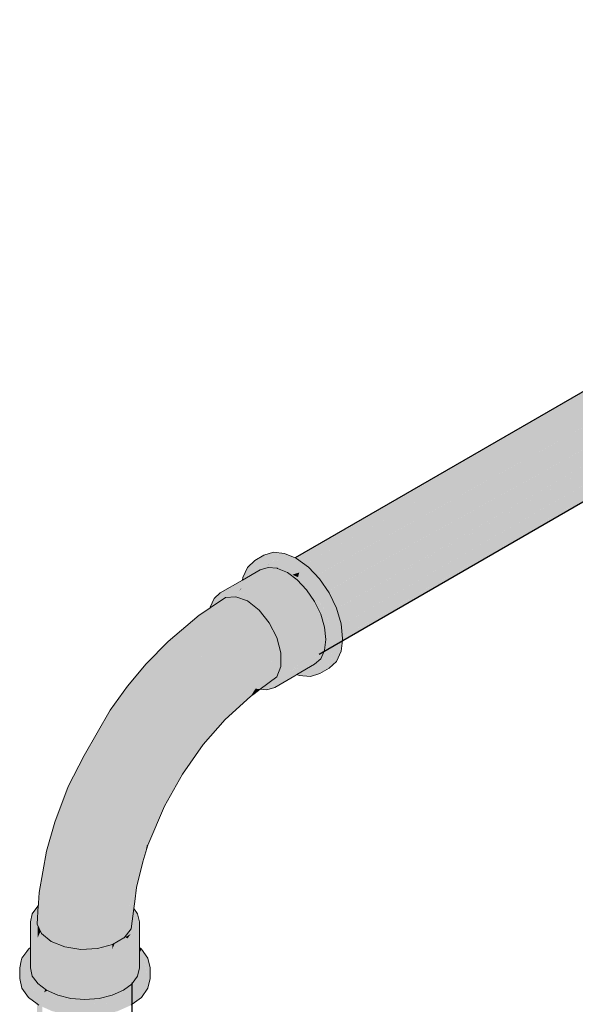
# Model space of a CAD drawing. Header units: millimetres. Extents: x 2 to 902, y -447 to 199.
# Tile 243 of 256: x 82.468 to 83.178, y 37.054 to 38.311. Entities that reach past the tile are written whole.
import ezdxf

# ---------------------------------------------------------------- set-up
doc = ezdxf.new("R2010")
doc.units = ezdxf.units.MM
doc.header["$MEASUREMENT"] = 0
doc.layers.add('AF-Condutos', color=4, linetype='Continuous', lineweight=25)
doc.layers.add('AF-Conexões', color=9, linetype='Continuous', lineweight=18)

msp = doc.modelspace()

# ---------------------------------------------------------------- hatches: boundary and pattern name
at = {"layer": 'AF-Condutos', "linetype": 'Continuous'}
for points in [[(84.0121, 38.3105), (83.9996, 38.3033), (83.9942, 38.3002), (83.9903, 38.2916), (83.9942, 38.3002), (83.9824, 38.2934), (83.9795, 38.2917), (83.9793, 38.2916), (82.8002, 37.6108), (83.9438, 38.2587), (83.9717, 38.2745), (83.9807, 38.2796), (83.9882, 38.287), (83.9807, 38.2796), (83.9863, 38.2828), (83.9955, 38.2941), (83.9863, 38.2828), (83.9917, 38.2858), (84.0292, 38.3071)], [(84.0292, 38.3071), (83.9807, 38.2796), (82.8348, 37.6175), (83.9807, 38.279), (82.8318, 37.6158), (82.832, 37.6156), (83.9778, 38.2558), (84.0471, 38.2946)], [(83.9942, 38.3002), (83.9794, 38.2917), (82.8002, 37.6108), (83.9793, 38.2916)], [(83.9987, 38.3043), (83.9951, 38.3023), (83.9837, 38.2956), (83.9826, 38.295), (83.9804, 38.2938), (82.82, 37.6238), (82.82, 37.6238), (83.9795, 38.2918), (83.9798, 38.292), (83.9826, 38.2946), (83.9798, 38.292), (83.9795, 38.2918), (83.9795, 38.2917), (83.9824, 38.2934), (83.9949, 38.3018), (83.9987, 38.3043), (83.9951, 38.3022)], [(82.8331, 37.6162), (82.832, 37.6156), (82.8371, 37.6119), (82.8469, 37.6016), (82.8493, 37.603), (84.0471, 38.2946)], [(84.0471, 38.2946), (82.8352, 37.5949), (84.0627, 38.2752)], [(83.9794, 38.2917), (83.9795, 38.2918), (82.7868, 37.6046)], [(83.9794, 38.2917), (82.82, 37.6238), (82.8215, 37.6232)], [(83.9807, 38.2796), (82.8218, 37.6231), (82.8173, 37.6074), (82.8348, 37.6175)], [(82.8479, 37.6019), (82.847, 37.6014), (82.8513, 37.5969), (82.8617, 37.5817), (82.8643, 37.5832), (84.0627, 38.2752)], [(84.0627, 38.2752), (82.8508, 37.5755), (84.0733, 38.2522)], [(84.0733, 38.2522), (82.8614, 37.5525), (84.077, 38.2297)], [(82.8759, 37.5609), (84.0733, 38.2522), (82.8657, 37.5837), (82.8622, 37.5818), (82.8618, 37.5815), (82.8635, 37.5791), (82.8647, 37.5765), (82.8648, 37.5772), (82.8647, 37.5765), (82.8717, 37.562), (82.8728, 37.5596), (82.8698, 37.5698), (82.8728, 37.5596), (82.873, 37.5592), (82.873, 37.5592)], [(82.8792, 37.5382), (84.077, 38.2297), (82.8765, 37.5609), (82.873, 37.559), (82.8742, 37.5549), (82.8787, 37.5398), (82.8789, 37.538)], [(84.0371, 38.1911), (82.8805, 37.5229), (84.0376, 38.1909), (84.0733, 38.2116), (84.077, 38.2297), (84.0216, 38.1977), (82.8789, 37.538), (82.8789, 37.5378), (82.8805, 37.5229)], [(84.059, 38.1987), (84.0627, 38.2008), (84.0733, 38.2116), (84.0522, 38.1994), (84.0468, 38.1962), (84.0489, 38.196), (84.0514, 38.1958), (84.0559, 38.199), (84.0514, 38.1958), (84.0489, 38.196), (84.0468, 38.1962), (84.0376, 38.1909), (84.032, 38.1877), (84.0199, 38.1807), (82.8614, 37.5119), (84.0366, 38.1858), (84.0387, 38.1871), (84.0421, 38.189), (84.0535, 38.1956)], [(84.0627, 38.2008), (84.0366, 38.1858), (82.8508, 37.5011), (84.0369, 38.186)], [(82.881, 37.5186), (84.0366, 38.1858), (82.881, 37.5231), (82.8805, 37.5228), (82.8807, 37.521), (82.8804, 37.5182)], [(82.8576, 37.5061), (82.881, 37.5231), (82.8614, 37.5119)], [(82.497, 37.0511), (82.4971, 37.071), (82.4913, 37.0807)], [(82.6031, 32.7546), (82.603, 32.696), (82.6121, 32.7097), (82.6121, 32.7478), (82.6121, 32.7545), (82.6121, 32.8105), (82.6121, 37.0815), (82.6033, 32.849), (82.603, 37.0678), (82.586, 32.925), (82.603, 32.8504), (82.6031, 32.8498), (82.603, 32.8504), (82.586, 32.925), (82.5854, 32.7917), (82.5853, 32.768), (82.5853, 32.7919), (82.5853, 32.9279), (82.5853, 32.768), (82.586, 32.925), (82.585, 37.0574), (82.585, 32.9293), (82.585, 32.7924), (82.585, 32.9293), (82.585, 37.0574), (82.5631, 33.0251), (82.562, 32.8244), (82.585, 32.7682), (82.562, 32.8244), (82.5618, 32.7856), (82.5612, 32.6803), (82.585, 32.6856), (82.603, 32.696), (82.603, 32.7547), (82.603, 32.7672), (82.603, 32.696), (82.6032, 32.767)], [(82.4905, 32.7495), (82.4906, 32.7492), (82.4971, 32.6992), (82.5131, 32.6878), (82.5131, 32.7595), (82.5131, 32.7662), (82.5131, 37.0596), (82.4973, 32.7542), (82.4973, 32.7525), (82.4971, 32.7541), (82.4971, 32.7524), (82.4971, 32.7541), (82.4915, 32.7499), (82.4971, 32.7541), (82.4973, 32.7525), (82.4973, 32.7542), (82.4971, 37.071)], [(82.4905, 37.054), (82.4905, 32.7134), (82.497, 37.0498), (82.4967, 37.0513), (82.4927, 37.053), (82.4905, 37.0547)]]:
    msp.add_hatch(color=151, dxfattribs=at).paths.add_polyline_path(points)
at = {"layer": 'AF-Conexões', "linetype": 'Continuous'}
for points in [[(82.7512, 37.5822), (82.7587, 37.5989), (82.7753, 37.6085), (82.7816, 37.6104), (82.7855, 37.6116), (82.7831, 37.6119), (82.7855, 37.6116), (82.7865, 37.6115), (82.7969, 37.6105), (82.7514, 37.5842), (82.7478, 37.5821), (82.7464, 37.581), (82.7508, 37.5792), (82.7514, 37.5839), (82.7508, 37.5792), (82.7591, 37.5756), (82.7464, 37.581), (82.7515, 37.585), (82.7514, 37.5842), (82.7969, 37.6105), (82.7855, 37.6116), (82.7524, 37.5926), (82.7855, 37.6116), (82.7753, 37.6085), (82.7528, 37.5955), (82.7526, 37.5941), (82.7528, 37.5955), (82.7244, 37.5791), (82.7165, 37.5718), (82.7345, 37.5822), (82.7719, 37.5663), (82.7939, 37.5389), (82.7837, 37.5538), (82.7939, 37.5389), (82.8083, 37.4904), (82.8018, 37.5125), (82.7939, 37.5389), (82.8018, 37.5057), (82.7939, 37.5389), (82.7998, 37.5104), (82.8018, 37.5028), (82.8018, 37.5005), (82.8052, 37.4838), (82.8073, 37.4823), (82.8069, 37.4838), (82.8073, 37.4823), (82.8072, 37.4814), (82.8073, 37.4821), (82.8073, 37.4822), (82.8072, 37.4814), (82.8101, 37.4802), (82.8112, 37.4798), (82.8101, 37.4802), (82.8072, 37.4814), (82.8113, 37.4794), (82.8116, 37.4796), (82.8113, 37.4794), (82.8072, 37.4814), (82.8073, 37.4823), (82.8052, 37.4838), (82.8038, 37.4907), (82.8018, 37.5005), (82.8018, 37.4895), (82.8018, 37.4863), (82.802, 37.4861), (82.8018, 37.4863), (82.8018, 37.4857), (82.8019, 37.4857), (82.8018, 37.4857), (82.8018, 37.4854), (82.8018, 37.4845), (82.8055, 37.4822), (82.8018, 37.4845), (82.8018, 37.4854), (82.8015, 37.4847), (82.8018, 37.4843), (82.8015, 37.4847), (82.8012, 37.484), (82.8009, 37.4832), (82.8018, 37.4838), (82.8009, 37.4832), (82.8018, 37.4835), (82.8022, 37.4836), (82.8018, 37.4835), (82.8009, 37.4832), (82.8018, 37.4823), (82.8009, 37.4832), (82.8001, 37.4811), (82.7985, 37.4768), (82.8017, 37.4658), (82.8018, 37.48), (82.8017, 37.4658), (82.8018, 37.4659), (82.8067, 37.4767), (82.812, 37.4788), (82.8126, 37.4791), (82.8127, 37.4791), (82.8126, 37.4792), (82.8127, 37.4791), (82.8569, 37.5047), (82.8117, 37.4795), (82.8113, 37.4793), (82.8117, 37.4795), (82.8576, 37.5061), (82.8593, 37.5198), (82.8067, 37.5061), (82.8017, 37.5226), (82.8067, 37.5061), (82.8593, 37.5198), (82.8576, 37.5355), (82.8527, 37.552), (82.8448, 37.5683), (82.8347, 37.5832), (82.8228, 37.5957), (82.8101, 37.605), (82.7973, 37.6104), (82.7971, 37.6106), (82.7973, 37.6104), (82.7975, 37.6104), (82.7969, 37.6105), (82.7564, 37.5871), (82.8101, 37.605), (82.8046, 37.609), (82.8035, 37.6098), (82.8035, 37.6098), (82.8002, 37.6122), (82.8001, 37.6123), (82.7977, 37.614), (82.7919, 37.6127), (82.7977, 37.614), (82.7969, 37.6146), (82.7966, 37.6149), (82.7912, 37.6131), (82.7907, 37.6133), (82.7912, 37.6131), (82.7966, 37.6149), (82.7964, 37.615), (82.7966, 37.6149), (82.7969, 37.6146), (82.7977, 37.614), (82.8001, 37.6123), (82.8002, 37.6122), (82.8035, 37.6098), (82.8035, 37.6098), (82.8046, 37.609), (82.8101, 37.605), (82.814, 37.6022), (82.8141, 37.6021), (82.8145, 37.6018), (82.8158, 37.6026), (82.8145, 37.6018), (82.816, 37.6007), (82.8228, 37.5957), (82.8237, 37.5992), (82.8164, 37.6024), (82.8253, 37.6051), (82.82, 37.6082), (82.8065, 37.616), (82.8041, 37.6174), (82.7949, 37.6161), (82.8041, 37.6174), (82.7974, 37.6212), (82.7948, 37.6227), (82.7909, 37.619), (82.7921, 37.6182), (82.7921, 37.6181), (82.7921, 37.6182), (82.7909, 37.619), (82.7866, 37.615), (82.7868, 37.6149), (82.7866, 37.615), (82.7864, 37.6149), (82.7814, 37.612), (82.7791, 37.6123), (82.7803, 37.6114), (82.7791, 37.6123), (82.7654, 37.6136), (82.7611, 37.6041), (82.7654, 37.6136), (82.7791, 37.6123), (82.7814, 37.612), (82.7864, 37.6149), (82.7948, 37.6227), (82.8065, 37.616), (82.8253, 37.6051), (82.8101, 37.6162), (82.8082, 37.617), (82.8186, 37.623), (82.8082, 37.617), (82.8101, 37.6162), (82.8253, 37.6051), (82.8611, 37.5528), (82.8657, 37.5097), (82.8669, 37.4978), (82.8686, 37.5114), (82.8669, 37.4978), (82.8611, 37.4848), (82.8517, 37.4761), (82.8635, 37.4829), (82.8728, 37.4916), (82.8787, 37.5046), (82.8804, 37.5182), (82.8706, 37.5126), (82.8804, 37.5182), (82.869, 37.5142), (82.8804, 37.5182), (82.8807, 37.521), (82.8669, 37.533), (82.8807, 37.521), (82.8787, 37.5398), (82.8728, 37.5596), (82.8517, 37.5723), (82.8395, 37.5901), (82.8517, 37.5723), (82.8728, 37.5596), (82.8635, 37.5791), (82.8513, 37.5969), (82.8371, 37.6119), (82.8218, 37.623), (82.82, 37.6238), (82.8066, 37.6295), (82.7924, 37.6309), (82.7806, 37.6241), (82.7924, 37.6309), (82.7802, 37.6272), (82.7684, 37.6204), (82.7638, 37.6138), (82.7558, 37.6025), (82.7532, 37.5987), (82.7528, 37.5955), (82.7545, 37.5965)], [(82.7532, 37.5987), (82.7684, 37.6204), (82.7591, 37.6117)], [(82.7864, 37.6149), (82.7866, 37.615), (82.7909, 37.619), (82.7865, 37.615)], [(82.8626, 37.4883), (82.8615, 37.4986), (82.8626, 37.4883), (82.8669, 37.4978), (82.8659, 37.5075), (82.8657, 37.5097), (82.8653, 37.5095), (82.8657, 37.5097), (82.8636, 37.5293), (82.8621, 37.5431), (82.863, 37.5306), (82.8642, 37.5131), (82.863, 37.5306), (82.8621, 37.5431), (82.8611, 37.5346), (82.8621, 37.5431), (82.8611, 37.5528), (82.8547, 37.562), (82.8458, 37.5751), (82.8316, 37.596), (82.8253, 37.6051), (82.8277, 37.5934), (82.8253, 37.6051), (82.8237, 37.5992), (82.8228, 37.5957), (82.8253, 37.5931), (82.8253, 37.5969), (82.8267, 37.5949), (82.8253, 37.5969), (82.8253, 37.5931), (82.8272, 37.5911), (82.8284, 37.5898), (82.8305, 37.5876), (82.8296, 37.5906), (82.8305, 37.5876), (82.8332, 37.5848), (82.8327, 37.5861), (82.8344, 37.5836), (82.8327, 37.5861), (82.8332, 37.5848), (82.8345, 37.5834), (82.8347, 37.5832), (82.8348, 37.583), (82.8408, 37.5768), (82.8444, 37.5729), (82.835, 37.5887), (82.8485, 37.566), (82.8444, 37.5729), (82.8408, 37.5768), (82.8408, 37.5767), (82.8422, 37.5739), (82.8422, 37.5737), (82.8422, 37.5739), (82.8408, 37.5767), (82.8408, 37.5768), (82.8348, 37.583), (82.8354, 37.5822), (82.8438, 37.5704), (82.8354, 37.5822), (82.8448, 37.5683), (82.8496, 37.5625), (82.8556, 37.5541), (82.8605, 37.5357), (82.8601, 37.5269), (82.8605, 37.5357), (82.8556, 37.5541), (82.8574, 37.5422), (82.8559, 37.5522), (82.8556, 37.5541), (82.8496, 37.5625), (82.8558, 37.5523), (82.8496, 37.5625), (82.8501, 37.5606), (82.8567, 37.5436), (82.8573, 37.5423), (82.8567, 37.5436), (82.8592, 37.5299), (82.8567, 37.5436), (82.8501, 37.5606), (82.8496, 37.5625), (82.8448, 37.5683), (82.8516, 37.5542), (82.85, 37.5608), (82.8516, 37.5542), (82.8525, 37.5523), (82.8527, 37.552), (82.8576, 37.5355), (82.8585, 37.5266), (82.8597, 37.5238), (82.8585, 37.5266), (82.8593, 37.5198), (82.8595, 37.5176), (82.865, 37.5106), (82.865, 37.5105), (82.865, 37.5106), (82.8595, 37.5176), (82.8593, 37.5198), (82.8591, 37.5181), (82.8578, 37.508), (82.8601, 37.512), (82.8609, 37.5134), (82.8596, 37.5168), (82.8629, 37.5081), (82.8607, 37.5065), (82.8607, 37.5061), (82.8613, 37.5007), (82.8614, 37.5001), (82.8613, 37.5007), (82.8607, 37.5061), (82.8607, 37.5065), (82.8629, 37.5081), (82.8609, 37.5134), (82.8606, 37.5068), (82.8573, 37.5041), (82.8572, 37.5029), (82.8571, 37.5018), (82.8572, 37.5029), (82.8573, 37.5041), (82.8606, 37.5068), (82.8609, 37.5134), (82.8601, 37.5117), (82.8601, 37.5116), (82.8601, 37.5117), (82.8574, 37.505), (82.8601, 37.5117), (82.8609, 37.5134), (82.8601, 37.512), (82.8578, 37.508), (82.8576, 37.5061), (82.8113, 37.4793), (82.8569, 37.5047), (82.8563, 37.5033), (82.8559, 37.5023), (82.8568, 37.4993), (82.8611, 37.4848)], [(82.8164, 37.6024), (82.8167, 37.6022), (82.8207, 37.6036), (82.8253, 37.6051), (82.8207, 37.6037), (82.8165, 37.6024)], [(82.8167, 37.6022), (82.8237, 37.5992), (82.8253, 37.6051)], [(82.7116, 37.561), (82.7115, 37.56), (82.7119, 37.5603), (82.7186, 37.5647), (82.7196, 37.5654), (82.7719, 37.4566), (82.7363, 37.5764), (82.736, 37.5774), (82.7345, 37.5822), (82.73, 37.5796), (82.7165, 37.5718)], [(82.7371, 37.5736), (82.7443, 37.5743), (82.7575, 37.5694), (82.7591, 37.5688), (82.7719, 37.5588), (82.7739, 37.5572), (82.775, 37.5559), (82.7748, 37.5565), (82.7719, 37.5663), (82.7719, 37.5598), (82.767, 37.5658), (82.7656, 37.5675), (82.7655, 37.5677), (82.7587, 37.5691), (82.7537, 37.573), (82.7512, 37.5749), (82.7537, 37.573), (82.7587, 37.5691), (82.7655, 37.5677), (82.7656, 37.5675), (82.767, 37.5658), (82.7719, 37.5598), (82.7719, 37.564), (82.7719, 37.5663), (82.7638, 37.5698), (82.7516, 37.5749), (82.7507, 37.5754), (82.7345, 37.5822), (82.736, 37.5774)], [(82.7478, 37.5821), (82.7514, 37.5842), (82.7515, 37.585)], [(82.7115, 37.56), (82.7111, 37.5597), (82.6974, 37.5507), (82.6578, 37.5171), (82.63, 37.4888), (82.6061, 37.4603), (82.584, 37.4297), (82.5509, 37.3718), (82.5793, 37.4193), (82.5509, 37.3718), (82.5304, 37.3322), (82.5132, 37.2864), (82.5027, 37.2497), (82.4932, 37.197), (82.4923, 37.1834), (82.4922, 37.1806), (82.494, 37.1832), (82.495, 37.1845), (82.4961, 37.1861), (82.495, 37.1845), (82.494, 37.1832), (82.4922, 37.1806), (82.4921, 37.1801), (82.4907, 37.1564), (82.4959, 37.1829), (82.4907, 37.1564), (82.4962, 37.1445), (82.4964, 37.1833), (82.4964, 37.1851), (82.4967, 37.187), (82.4964, 37.1851), (82.4964, 37.1833), (82.4962, 37.1445), (82.4974, 37.184), (82.5112, 37.1736), (82.4984, 37.1848), (82.4974, 37.1856), (82.4975, 37.188), (82.4976, 37.1913), (82.5044, 37.2402), (82.519, 37.2964), (82.5044, 37.2402), (82.4976, 37.1913), (82.5129, 37.2375), (82.5228, 37.2814), (82.5363, 37.3259), (82.5603, 37.3667), (82.5828, 37.4084), (82.6053, 37.4502), (82.6391, 37.4953), (82.6053, 37.4502), (82.6385, 37.4834), (82.6659, 37.519), (82.6385, 37.4834), (82.6053, 37.4502), (82.5828, 37.4084), (82.5603, 37.3667), (82.5363, 37.3259), (82.5228, 37.2814), (82.5129, 37.2375), (82.4976, 37.1913), (82.4974, 37.1856), (82.4984, 37.1848), (82.5011, 37.1868), (82.5008, 37.1871), (82.5011, 37.1868), (82.5025, 37.1878), (82.5087, 37.1925), (82.5025, 37.1878), (82.5011, 37.1868), (82.4984, 37.1848), (82.5112, 37.1736), (82.5145, 37.1932), (82.5153, 37.1975), (82.5145, 37.1932), (82.5343, 37.1701), (82.5243, 37.1975), (82.5224, 37.2028), (82.5181, 37.2144), (82.529, 37.2561), (82.5437, 37.2982), (82.562, 37.3399), (82.5835, 37.3806), (82.608, 37.4196), (82.635, 37.4563), (82.6641, 37.4901), (82.635, 37.4563), (82.608, 37.4196), (82.5835, 37.3806), (82.562, 37.3399), (82.5437, 37.2982), (82.529, 37.2561), (82.5181, 37.2144), (82.5343, 37.1701), (82.5336, 37.2256), (82.5521, 37.2643), (82.5631, 37.3113), (82.5521, 37.2643), (82.5336, 37.2256), (82.5343, 37.1701), (82.5145, 37.1932), (82.5112, 37.1736), (82.4974, 37.184), (82.4962, 37.1445), (82.5084, 37.1345), (82.507, 37.1356), (82.4993, 37.142), (82.4941, 37.1403), (82.4976, 37.1414), (82.4993, 37.142), (82.4982, 37.1429), (82.4962, 37.1445), (82.495, 37.1471), (82.4945, 37.146), (82.4922, 37.141), (82.4914, 37.1394), (82.5035, 37.1365), (82.4914, 37.1394), (82.507, 37.1303), (82.5111, 37.1297), (82.507, 37.1303), (82.5169, 37.1247), (82.5125, 37.1295), (82.5078, 37.1347), (82.5125, 37.1295), (82.5147, 37.1291), (82.5125, 37.1295), (82.5169, 37.1247), (82.5207, 37.1244), (82.5149, 37.1291), (82.5207, 37.1244), (82.5319, 37.1235), (82.5346, 37.1236), (82.5319, 37.1235), (82.5363, 37.1232), (82.5351, 37.1237), (82.5363, 37.1232), (82.5697, 37.1206), (82.5531, 37.1246), (82.507, 37.1356), (82.5352, 37.1237), (82.5266, 37.1273), (82.5258, 37.1274), (82.5464, 37.1242), (82.5676, 37.1253), (82.5557, 37.1741), (82.549, 37.2145), (82.5557, 37.1741), (82.5676, 37.1253), (82.5868, 37.1305), (82.5764, 37.1685), (82.5716, 37.2052), (82.566, 37.2459), (82.5782, 37.3015), (82.5891, 37.35), (82.6104, 37.3924), (82.5891, 37.35), (82.5782, 37.3015), (82.566, 37.2459), (82.5716, 37.2052), (82.5764, 37.1685), (82.5868, 37.1305), (82.5944, 37.1607), (82.6019, 37.1392), (82.6109, 37.1503), (82.6083, 37.1796), (82.5967, 37.1951), (82.5853, 37.2448), (82.5961, 37.2974), (82.6061, 37.3344), (82.6346, 37.3788), (82.6442, 37.4276), (82.667, 37.4668), (82.6442, 37.4276), (82.6346, 37.3788), (82.6061, 37.3344), (82.5961, 37.2974), (82.5853, 37.2448), (82.5967, 37.1951), (82.6083, 37.1796), (82.6127, 37.1908), (82.6177, 37.2034), (82.6175, 37.2076), (82.6169, 37.2225), (82.6099, 37.2436), (82.6039, 37.275), (82.6099, 37.2436), (82.6169, 37.2227), (82.6169, 37.2225), (82.6172, 37.2233), (82.6169, 37.2225), (82.6297, 37.2524), (82.6297, 37.2526), (82.619, 37.2277), (82.6297, 37.2526), (82.6308, 37.2573), (82.6255, 37.2565), (82.6324, 37.2876), (82.6182, 37.3122), (82.6324, 37.2876), (82.6457, 37.3237), (82.6459, 37.3487), (82.6457, 37.3237), (82.6324, 37.2876), (82.6255, 37.2565), (82.6318, 37.2574), (82.6531, 37.3072), (82.6761, 37.3478), (82.6596, 37.3285), (82.6879, 37.3686), (82.6899, 37.3714), (82.6892, 37.371), (82.668, 37.3564), (82.6699, 37.3907), (82.6775, 37.4218), (82.6791, 37.4488), (82.6775, 37.4218), (82.6699, 37.3907), (82.668, 37.3564), (82.6899, 37.3714), (82.6596, 37.3285), (82.6761, 37.3478), (82.7027, 37.3857), (82.7144, 37.4044), (82.7006, 37.4015), (82.7, 37.422), (82.7006, 37.4015), (82.7144, 37.4044), (82.7027, 37.3857), (82.7307, 37.4175), (82.7371, 37.4334), (82.735, 37.453), (82.7074, 37.4509), (82.735, 37.453), (82.7371, 37.4334), (82.7307, 37.4175), (82.7632, 37.4471), (82.7721, 37.4611), (82.7966, 37.4721), (82.8018, 37.4854), (82.771, 37.476), (82.8018, 37.5028), (82.7548, 37.4872), (82.7253, 37.4816), (82.7548, 37.4872), (82.8018, 37.5028), (82.7966, 37.5221), (82.787, 37.541), (82.7595, 37.5148), (82.787, 37.541), (82.7414, 37.5285), (82.7097, 37.4938), (82.6927, 37.5015), (82.7038, 37.4965), (82.7052, 37.5085), (82.7038, 37.4965), (82.7097, 37.4938), (82.7414, 37.5285), (82.7069, 37.5225), (82.7414, 37.5285), (82.787, 37.541), (82.7739, 37.5572), (82.7267, 37.5468), (82.708, 37.5313), (82.7102, 37.5491), (82.6948, 37.5204), (82.7047, 37.5499), (82.7073, 37.5515), (82.7078, 37.5526), (82.7106, 37.5586), (82.7078, 37.5526), (82.7073, 37.5515), (82.7047, 37.5499), (82.6993, 37.5337), (82.7065, 37.5496), (82.6993, 37.5337), (82.6948, 37.5204), (82.7102, 37.5491), (82.708, 37.5313), (82.7267, 37.5468), (82.7739, 37.5572), (82.7591, 37.5688), (82.7443, 37.5743), (82.7107, 37.5536), (82.7443, 37.5743), (82.7313, 37.5731), (82.7115, 37.56), (82.7109, 37.5553)], [(82.7998, 37.5104), (82.7978, 37.5197), (82.7939, 37.5389), (82.7951, 37.5278), (82.7947, 37.5313), (82.7939, 37.5324), (82.7947, 37.5313), (82.7939, 37.5389), (82.7913, 37.5422), (82.7777, 37.5591), (82.7719, 37.5663), (82.7825, 37.5498), (82.7925, 37.5341), (82.7825, 37.5498), (82.7719, 37.5663), (82.775, 37.5559), (82.776, 37.5547), (82.787, 37.541), (82.7933, 37.5286), (82.7955, 37.5244), (82.7964, 37.5226), (82.7966, 37.5221)], [(82.8018, 37.4863), (82.8018, 37.5028), (82.7915, 37.4938), (82.7871, 37.49), (82.771, 37.476), (82.7995, 37.4847), (82.8018, 37.4854)], [(82.8527, 37.4952), (82.8569, 37.5047), (82.8126, 37.4791)], [(82.8253, 37.4737), (82.8299, 37.4742), (82.8437, 37.4754), (82.8517, 37.4761), (82.8474, 37.4836), (82.8517, 37.4761), (82.8542, 37.4784), (82.8611, 37.4848), (82.8552, 37.4863), (82.8611, 37.4848), (82.8568, 37.4991), (82.8567, 37.499), (82.8557, 37.4903), (82.8554, 37.4878), (82.8557, 37.4903), (82.8567, 37.499), (82.8521, 37.4939), (82.8505, 37.4904), (82.8521, 37.4939), (82.8567, 37.499), (82.8568, 37.4991), (82.8567, 37.4991), (82.8568, 37.4993), (82.8559, 37.5023), (82.8544, 37.4991), (82.8527, 37.4952), (82.8517, 37.4943), (82.8486, 37.4914), (82.8493, 37.4878), (82.8488, 37.4903), (82.8486, 37.4914), (82.8448, 37.488), (82.8415, 37.486), (82.8253, 37.4767), (82.8227, 37.4752), (82.8224, 37.475)], [(82.8208, 37.4757), (82.8182, 37.4743), (82.8206, 37.4758), (82.8527, 37.4952), (82.8196, 37.4762), (82.8527, 37.4952), (82.8127, 37.4791), (82.8174, 37.4749), (82.8127, 37.4791), (82.812, 37.4788), (82.8067, 37.4767), (82.8017, 37.4658), (82.7787, 37.4587), (82.7764, 37.457), (82.7754, 37.4563), (82.7837, 37.4554), (82.7939, 37.4586), (82.8195, 37.4734), (82.8224, 37.475), (82.8448, 37.488), (82.8527, 37.4952), (82.8206, 37.4758), (82.8182, 37.4743)], [(82.8568, 37.4991), (82.8568, 37.4993), (82.8567, 37.4991)], [(82.7745, 37.4575), (82.7721, 37.4611), (82.7694, 37.4569), (82.7734, 37.4565), (82.7754, 37.4563), (82.7966, 37.4721), (82.7845, 37.4667), (82.7721, 37.4611)], [(82.7932, 37.4632), (82.8017, 37.4658), (82.7993, 37.4741), (82.7985, 37.4768), (82.7966, 37.4721), (82.7787, 37.4587)], [(82.8517, 37.4761), (82.8253, 37.4737), (82.8395, 37.4723)], [(82.7679, 37.4514), (82.7694, 37.4569), (82.7647, 37.4495), (82.7663, 37.4501), (82.7676, 37.4504), (82.7754, 37.4563), (82.7734, 37.4565), (82.7694, 37.4569)], [(82.7632, 37.4471), (82.7676, 37.4504), (82.7647, 37.4495)], [(82.6177, 37.2034), (82.6256, 37.2358), (82.6318, 37.2574), (82.6169, 37.2225)], [(82.6318, 37.2574), (82.6308, 37.2573), (82.6297, 37.2524)], [(82.6177, 37.2034), (82.6136, 37.193), (82.6153, 37.1852)], [(82.6109, 37.1503), (82.6142, 37.1763), (82.6153, 37.1852), (82.6143, 37.1897), (82.6138, 37.1876), (82.6143, 37.1897), (82.6136, 37.193), (82.613, 37.1846), (82.6136, 37.193), (82.6096, 37.1828), (82.6118, 37.1796), (82.6126, 37.1785), (82.6118, 37.1796), (82.6096, 37.1828), (82.61, 37.1722), (82.6096, 37.1828), (82.6083, 37.1796), (82.6092, 37.1691)], [(82.4914, 37.1795), (82.4844, 37.1698), (82.49, 37.1454), (82.4914, 37.1394), (82.4914, 37.1678), (82.4919, 37.1753), (82.4921, 37.1799)], [(82.6142, 37.1763), (82.614, 37.1749), (82.6212, 37.1594), (82.6188, 37.1698)], [(82.4834, 37.1276), (82.4833, 37.1299), (82.4821, 37.1594), (82.4821, 37.1282), (82.4821, 37.1266), (82.4821, 37.1006), (82.4844, 37.0902), (82.4905, 37.1329), (82.4914, 37.1394), (82.4907, 37.1403), (82.4888, 37.1376), (82.4844, 37.1315), (82.4844, 37.1284), (82.4844, 37.1315), (82.4888, 37.1376), (82.4907, 37.1403), (82.4844, 37.149), (82.4835, 37.1303), (82.4844, 37.149), (82.4914, 37.1394), (82.4844, 37.1698), (82.4821, 37.1594), (82.4833, 37.1299)], [(82.6201, 37.1618), (82.614, 37.1749), (82.6109, 37.1508), (82.6109, 37.1503), (82.6057, 37.1439), (82.6107, 37.1489), (82.6212, 37.1594)], [(82.6201, 37.1274), (82.6199, 37.1305), (82.6188, 37.149), (82.6188, 37.1309), (82.6188, 37.149), (82.6171, 37.1317), (82.6188, 37.1284), (82.6171, 37.1317), (82.6169, 37.1298), (82.6171, 37.1317), (82.6188, 37.149), (82.6171, 37.1317), (82.6188, 37.149), (82.6119, 37.1393), (82.6111, 37.1344), (82.6119, 37.134), (82.6155, 37.1324), (82.6119, 37.134), (82.6111, 37.1344), (82.6105, 37.1346), (82.608, 37.1358), (82.611, 37.1342), (82.6119, 37.1336), (82.611, 37.1342), (82.608, 37.1358), (82.6008, 37.0722), (82.6119, 37.0805), (82.6169, 37.1298), (82.6121, 37.0829), (82.6119, 37.0805), (82.6121, 37.0809), (82.6188, 37.0902), (82.6212, 37.1006), (82.6212, 37.1266), (82.6212, 37.1299), (82.6212, 37.1594), (82.6202, 37.1303), (82.6212, 37.1594), (82.6059, 37.1381), (82.6032, 37.14), (82.6028, 37.1403), (82.6031, 37.1399), (82.6028, 37.1403), (82.6023, 37.1397), (82.6022, 37.1394), (82.6025, 37.1395), (82.6022, 37.1394), (82.6051, 37.137), (82.6022, 37.1394), (82.6023, 37.1397), (82.6019, 37.1392), (82.6012, 37.1388), (82.6014, 37.1387), (82.6021, 37.1384), (82.6014, 37.1387), (82.6012, 37.1388), (82.6007, 37.1385), (82.6008, 37.1378), (82.6007, 37.1385), (82.5997, 37.138), (82.59, 37.1323), (82.5864, 37.1246), (82.5922, 37.1272), (82.6008, 37.131), (82.6063, 37.1365), (82.607, 37.1372), (82.6063, 37.1365), (82.6008, 37.131), (82.6074, 37.136), (82.6008, 37.131), (82.5864, 37.1246), (82.5866, 37.1305), (82.5743, 37.1271), (82.5697, 37.1206), (82.5169, 37.1247), (82.4914, 37.1394), (82.5025, 37.131), (82.4952, 37.1365), (82.4914, 37.1394), (82.4914, 37.1336), (82.4914, 37.1394), (82.4913, 37.1335), (82.4905, 37.0818), (82.4914, 37.0806), (82.5025, 37.0722), (82.5169, 37.0659), (82.5336, 37.1206), (82.5516, 37.1193), (82.5336, 37.1206), (82.5169, 37.0659), (82.5336, 37.0618), (82.5516, 37.0605), (82.5386, 37.0615), (82.5372, 37.0616), (82.5271, 37.0613), (82.5389, 37.0595), (82.5516, 37.0575), (82.5635, 37.0557), (82.5732, 37.0542), (82.5764, 37.0586), (82.5763, 37.0586), (82.571, 37.059), (82.5763, 37.0586), (82.5764, 37.0586), (82.5793, 37.0627), (82.579, 37.0626), (82.5629, 37.0596), (82.579, 37.0626), (82.5793, 37.0627), (82.5805, 37.0644), (82.5802, 37.0644), (82.5737, 37.0628), (82.5719, 37.0624), (82.561, 37.0598), (82.5697, 37.0618), (82.5864, 37.0658), (82.6008, 37.0722), (82.608, 37.1358), (82.6081, 37.1365), (82.608, 37.1358), (82.6105, 37.1346), (82.6111, 37.1344), (82.6119, 37.1393), (82.6188, 37.149), (82.6199, 37.1305)], [(82.4914, 37.1394), (82.495, 37.1471), (82.4914, 37.1549)], [(82.6012, 37.1388), (82.6019, 37.1392), (82.601, 37.1418), (82.5944, 37.1607), (82.5914, 37.149), (82.5901, 37.1437), (82.5868, 37.1305)], [(82.6057, 37.1439), (82.6029, 37.1404), (82.6028, 37.1403), (82.6032, 37.14), (82.6059, 37.1381), (82.6033, 37.14), (82.6101, 37.1439), (82.6212, 37.1594)], [(82.4844, 37.0902), (82.4905, 37.0818), (82.4914, 37.1394), (82.4905, 37.1329)], [(82.6059, 37.1381), (82.6101, 37.1439), (82.6033, 37.14)], [(82.4821, 37.1266), (82.4795, 37.1247), (82.4773, 37.1216), (82.4712, 37.1131), (82.4704, 37.1097), (82.4684, 37.1006), (82.4719, 37.1077), (82.4684, 37.1006), (82.4684, 37.087), (82.4712, 37.0746), (82.4712, 37.0882), (82.4712, 37.0746), (82.4795, 37.063), (82.4905, 37.0547), (82.4905, 37.066), (82.4905, 37.0547), (82.4927, 37.053), (82.51, 37.0454), (82.5301, 37.0406), (82.5516, 37.0526), (82.5301, 37.0542), (82.5516, 37.0526), (82.51, 37.059), (82.5516, 37.0526), (82.5301, 37.0406), (82.5516, 37.039), (82.5732, 37.0406), (82.5933, 37.0454), (82.6105, 37.053), (82.6121, 37.0542), (82.6121, 37.0559), (82.6121, 37.0542), (82.6238, 37.063), (82.6238, 37.0766), (82.6121, 37.0678), (82.6238, 37.0766), (82.6238, 37.063), (82.6321, 37.0746), (82.6349, 37.087), (82.6349, 37.1006), (82.6321, 37.1131), (82.6238, 37.1247), (82.6321, 37.0882), (82.6121, 37.0682), (82.6105, 37.0666), (82.6121, 37.0682), (82.6321, 37.0882), (82.6121, 37.0732), (82.5933, 37.059), (82.5732, 37.0542), (82.4927, 37.0666), (82.4993, 37.0695), (82.4996, 37.07), (82.4989, 37.0702), (82.497, 37.0706), (82.4989, 37.0702), (82.4996, 37.07), (82.5011, 37.0728), (82.4979, 37.0715), (82.4963, 37.0708), (82.4905, 37.0683), (82.4795, 37.0766), (82.4727, 37.1066), (82.4777, 37.1196), (82.4727, 37.1066), (82.4795, 37.0766), (82.4821, 37.0878), (82.4831, 37.0921), (82.4821, 37.0935), (82.4831, 37.0921), (82.482, 37.0876), (82.4852, 37.0852), (82.482, 37.0876), (82.4807, 37.0819), (82.4795, 37.0766), (82.483, 37.074), (82.4905, 37.0683), (82.4891, 37.0725), (82.4905, 37.0683), (82.4908, 37.0721), (82.4905, 37.0722), (82.4908, 37.0721), (82.4905, 37.0775), (82.487, 37.0791), (82.4892, 37.0822), (82.4852, 37.0799), (82.4866, 37.0807), (82.4892, 37.0822), (82.487, 37.0791), (82.4905, 37.0775), (82.4908, 37.0721), (82.4905, 37.0683), (82.4963, 37.0708), (82.4979, 37.0715), (82.4912, 37.0772), (82.4979, 37.0715), (82.5011, 37.0728), (82.495, 37.0755), (82.5011, 37.0728), (82.6212, 37.1238), (82.4914, 37.0806), (82.4905, 37.0803), (82.4902, 37.0815), (82.4899, 37.0826), (82.4871, 37.0865), (82.4869, 37.0839), (82.4871, 37.0865), (82.4844, 37.0902), (82.4857, 37.0849), (82.4844, 37.0902), (82.4835, 37.0942), (82.4821, 37.1006), (82.4814, 37.0944), (82.4791, 37.0977), (82.4814, 37.0944), (82.4788, 37.1151), (82.4814, 37.0944), (82.4821, 37.1006), (82.4821, 37.1197), (82.4821, 37.124)], [(82.5743, 37.1271), (82.5676, 37.1253), (82.5531, 37.1246), (82.5593, 37.1231), (82.5697, 37.1206), (82.5732, 37.1256)], [(82.5895, 37.1312), (82.59, 37.1323), (82.5874, 37.1309), (82.5874, 37.1307), (82.5874, 37.1309), (82.5868, 37.1305), (82.5866, 37.1305), (82.5866, 37.1304), (82.5864, 37.1246)], [(82.6238, 37.1247), (82.6212, 37.1266), (82.6212, 37.1262), (82.6212, 37.1238), (82.6212, 37.1236)], [(82.6238, 37.1247), (82.6212, 37.1191), (82.6212, 37.1133), (82.6212, 37.1006), (82.6188, 37.0902), (82.6168, 37.0875), (82.6147, 37.0844), (82.6142, 37.0838), (82.6121, 37.0809), (82.6119, 37.0805), (82.612, 37.0772), (82.6121, 37.0732), (82.6121, 37.0772), (82.6121, 37.0807), (82.6139, 37.082), (82.6142, 37.0823), (82.6139, 37.082), (82.6121, 37.0807), (82.6121, 37.0772), (82.6121, 37.0732), (82.613, 37.0776), (82.6121, 37.0732), (82.6131, 37.0777), (82.6121, 37.0732), (82.6137, 37.0779), (82.6154, 37.0832), (82.6137, 37.0779), (82.6155, 37.0787), (82.6159, 37.0789), (82.6165, 37.084), (82.6159, 37.0789), (82.6155, 37.0787), (82.6137, 37.0779), (82.6121, 37.0732), (82.6156, 37.0757), (82.6163, 37.0791), (82.6156, 37.0757), (82.6212, 37.08), (82.6205, 37.0809), (82.6176, 37.0849), (82.6205, 37.0809), (82.6212, 37.08), (82.6209, 37.0811), (82.6197, 37.0864), (82.6209, 37.0811), (82.6212, 37.08), (82.6212, 37.0813), (82.6212, 37.0876), (82.6212, 37.0935), (82.6212, 37.0876), (82.6212, 37.0813), (82.6212, 37.08), (82.6213, 37.0813), (82.6212, 37.08), (82.6253, 37.0831), (82.6217, 37.0879), (82.6253, 37.0831), (82.6321, 37.0882), (82.6267, 37.0917), (82.622, 37.0947), (82.6267, 37.0917), (82.6321, 37.0882), (82.6294, 37.0937), (82.6262, 37.1005), (82.6228, 37.1076), (82.6262, 37.1005), (82.6294, 37.0937), (82.6321, 37.0882), (82.6306, 37.0946), (82.6285, 37.1037), (82.6252, 37.1183)], [(82.6238, 37.1247), (82.6212, 37.1236), (82.6212, 37.1235), (82.6212, 37.1211), (82.6212, 37.1191)], [(82.4905, 37.0812), (82.4905, 37.0803), (82.4912, 37.0807), (82.4913, 37.0807), (82.4905, 37.0818), (82.4899, 37.0826), (82.4902, 37.0815), (82.4905, 37.0803)], [(82.6083, 37.0755), (82.6001, 37.0641), (82.6121, 37.0732), (82.612, 37.0772), (82.6119, 37.0805), (82.6117, 37.0804), (82.6008, 37.0722), (82.5991, 37.0714), (82.5987, 37.0706), (82.5933, 37.059), (82.6071, 37.075), (82.6082, 37.0755), (82.6071, 37.075), (82.5933, 37.059), (82.6001, 37.0641)], [(82.5039, 37.0716), (82.5001, 37.0699), (82.4927, 37.0666), (82.5143, 37.0633), (82.5271, 37.0613), (82.5243, 37.0625), (82.5271, 37.0613), (82.535, 37.0615), (82.5372, 37.0616), (82.537, 37.0616), (82.5365, 37.0616), (82.5348, 37.0616), (82.5365, 37.0616), (82.5336, 37.0618), (82.5246, 37.0625), (82.5336, 37.0618), (82.5187, 37.0654), (82.5186, 37.0654), (82.5178, 37.0654), (82.518, 37.0656), (82.5169, 37.0659)], [(82.5015, 37.073), (82.5011, 37.0728), (82.4996, 37.07), (82.4993, 37.0695), (82.5001, 37.0699), (82.5035, 37.0714), (82.5039, 37.0716), (82.5025, 37.0722), (82.5013, 37.0727), (82.5025, 37.0722)], [(82.599, 37.0714), (82.5988, 37.0713), (82.5864, 37.0658), (82.5806, 37.0644), (82.5805, 37.0644), (82.5793, 37.0627), (82.5881, 37.0663), (82.5793, 37.0627), (82.5732, 37.0542), (82.5786, 37.0555), (82.5942, 37.0677), (82.5786, 37.0555), (82.5933, 37.059), (82.5951, 37.0679), (82.5984, 37.0704), (82.5951, 37.0679), (82.5976, 37.0685), (82.5951, 37.0679), (82.5933, 37.059), (82.5977, 37.0685), (82.5987, 37.0706)]]:
    msp.add_hatch(color=161, dxfattribs=at).paths.add_polyline_path(points)

# ---------------------------------------------------------------- linework, layer by layer
at = {"layer": 'AF-Condutos'}
for p, q in [((83.9804, 38.2938), (82.82, 37.6238)), ((82.8508, 37.5011), (84.0369, 38.186)), ((82.6121, 32.8105), (82.6121, 37.0815)), ((82.4905, 37.0547), (82.4905, 37.054))]:
    msp.add_line(p, q, dxfattribs=at)
at = {"layer": 'AF-Conexões'}
for p, q in [((82.7924, 37.6309), (82.7802, 37.6272)), ((82.8066, 37.6295), (82.7924, 37.6309)), ((82.82, 37.6238), (82.8066, 37.6295)), ((82.7684, 37.6204), (82.7591, 37.6117)), ((82.7802, 37.6272), (82.7684, 37.6204)), ((82.8218, 37.623), (82.82, 37.6238)), ((82.8371, 37.6119), (82.8218, 37.623)), ((82.7753, 37.6085), (82.7528, 37.5955)), ((82.7591, 37.6117), (82.7532, 37.5987)), ((82.7855, 37.6116), (82.7753, 37.6085)), ((82.7969, 37.6105), (82.7855, 37.6116)), ((82.7973, 37.6104), (82.7969, 37.6105)), ((82.8101, 37.605), (82.7973, 37.6104)), ((82.8228, 37.5957), (82.8101, 37.605)), ((82.8513, 37.5969), (82.8371, 37.6119)), ((82.7528, 37.5955), (82.7244, 37.5791)), ((82.7532, 37.5987), (82.7528, 37.5955)), ((82.8347, 37.5832), (82.8228, 37.5957)), ((82.8635, 37.5791), (82.8513, 37.5969)), ((82.7244, 37.5791), (82.7165, 37.5718)), ((82.8448, 37.5683), (82.8347, 37.5832)), ((82.8728, 37.5596), (82.8635, 37.5791)), ((82.7313, 37.5731), (82.7115, 37.56)), ((82.7165, 37.5718), (82.7116, 37.561)), ((82.7443, 37.5743), (82.7313, 37.5731)), ((82.7591, 37.5688), (82.7443, 37.5743)), ((82.7739, 37.5572), (82.7591, 37.5688)), ((82.8527, 37.552), (82.8448, 37.5683)), ((82.7111, 37.5597), (82.6974, 37.5507)), ((82.7115, 37.56), (82.7111, 37.5597)), ((82.7116, 37.561), (82.7115, 37.56)), ((82.787, 37.541), (82.7739, 37.5572)), ((82.8787, 37.5398), (82.8728, 37.5596)), ((82.6974, 37.5507), (82.6578, 37.5171)), ((82.7966, 37.5221), (82.787, 37.541)), ((82.8576, 37.5355), (82.8527, 37.552)), ((82.8807, 37.521), (82.8787, 37.5398)), ((82.8593, 37.5198), (82.8576, 37.5355)), ((82.6578, 37.5171), (82.63, 37.4888)), ((82.8018, 37.5028), (82.7966, 37.5221)), ((82.8576, 37.5061), (82.8593, 37.5198)), ((82.8787, 37.5046), (82.8804, 37.5182)), ((82.8804, 37.5182), (82.8807, 37.521)), ((82.8018, 37.4863), (82.8018, 37.5028)), ((82.8527, 37.4952), (82.8569, 37.5047)), ((82.8569, 37.5047), (82.8576, 37.5061)), ((82.8728, 37.4916), (82.8787, 37.5046)), ((82.8448, 37.488), (82.8527, 37.4952)), ((82.8635, 37.4829), (82.8728, 37.4916)), ((82.63, 37.4888), (82.6061, 37.4603)), ((82.7966, 37.4721), (82.8018, 37.4854)), ((82.8018, 37.4854), (82.8018, 37.4863)), ((82.8224, 37.475), (82.8448, 37.488)), ((82.8517, 37.4761), (82.8635, 37.4829)), ((82.7754, 37.4563), (82.7966, 37.4721)), ((82.7939, 37.4586), (82.8195, 37.4734)), ((82.8195, 37.4734), (82.8224, 37.475)), ((82.8224, 37.475), (82.8253, 37.4737)), ((82.8253, 37.4737), (82.8395, 37.4723)), ((82.8395, 37.4723), (82.8517, 37.4761)), ((82.6061, 37.4603), (82.584, 37.4297)), ((82.7676, 37.4504), (82.7754, 37.4563)), ((82.7754, 37.4563), (82.7837, 37.4554)), ((82.7837, 37.4554), (82.7939, 37.4586)), ((82.7307, 37.4175), (82.7632, 37.4471)), ((82.7632, 37.4471), (82.7676, 37.4504)), ((82.584, 37.4297), (82.5509, 37.3718)), ((82.7027, 37.3857), (82.7307, 37.4175)), ((82.6761, 37.3478), (82.7027, 37.3857)), ((82.5509, 37.3718), (82.5304, 37.3322)), ((82.6531, 37.3072), (82.6761, 37.3478)), ((82.5304, 37.3322), (82.5132, 37.2864)), ((82.6318, 37.2574), (82.6531, 37.3072)), ((82.5132, 37.2864), (82.5027, 37.2497)), ((82.6256, 37.2358), (82.6318, 37.2574)), ((82.5027, 37.2497), (82.4932, 37.197)), ((82.6177, 37.2034), (82.6256, 37.2358)), ((82.6153, 37.1852), (82.6177, 37.2034)), ((82.4932, 37.197), (82.4923, 37.1834)), ((82.4914, 37.1795), (82.4844, 37.1698)), ((82.4921, 37.1801), (82.4907, 37.1564)), ((82.4922, 37.1806), (82.4921, 37.1801)), ((82.4923, 37.1834), (82.4922, 37.1806)), ((82.6109, 37.1503), (82.6142, 37.1763)), ((82.6142, 37.1763), (82.6153, 37.1852)), ((82.6188, 37.1698), (82.6142, 37.1763)), ((82.4844, 37.1698), (82.4821, 37.1594)), ((82.6212, 37.1594), (82.6188, 37.1698)), ((82.4821, 37.1594), (82.4821, 37.1282)), ((82.4907, 37.1564), (82.4962, 37.1445)), ((82.6019, 37.1392), (82.6109, 37.1503)), ((82.6212, 37.1299), (82.6212, 37.1594)), ((82.4962, 37.1445), (82.5084, 37.1345)), ((82.5868, 37.1305), (82.6012, 37.1388)), ((82.6012, 37.1388), (82.6019, 37.1392)), ((82.4821, 37.1266), (82.4795, 37.1247)), ((82.4821, 37.1282), (82.4821, 37.1266)), ((82.4821, 37.1266), (82.4821, 37.1006)), ((82.5084, 37.1345), (82.5258, 37.1274)), ((82.5258, 37.1274), (82.5464, 37.1242)), ((82.5464, 37.1242), (82.5676, 37.1253)), ((82.5676, 37.1253), (82.5868, 37.1305)), ((82.6212, 37.1266), (82.6212, 37.1299)), ((82.6212, 37.1006), (82.6212, 37.1266)), ((82.6238, 37.1247), (82.6212, 37.1266)), ((82.4712, 37.1131), (82.4704, 37.1097)), ((82.4773, 37.1216), (82.4712, 37.1131)), ((82.4795, 37.1247), (82.4773, 37.1216)), ((82.6321, 37.1131), (82.6238, 37.1247)), ((82.6349, 37.1006), (82.6321, 37.1131)), ((82.4704, 37.1097), (82.4684, 37.1006)), ((82.4684, 37.1006), (82.4684, 37.087)), ((82.4821, 37.1006), (82.4844, 37.0902)), ((82.6188, 37.0902), (82.6212, 37.1006)), ((82.6349, 37.087), (82.6349, 37.1006)), ((82.4844, 37.0902), (82.4905, 37.0818)), ((82.6121, 37.0809), (82.6188, 37.0902)), ((82.4684, 37.087), (82.4712, 37.0746)), ((82.4905, 37.0818), (82.4914, 37.0806)), ((82.4914, 37.0806), (82.5025, 37.0722)), ((82.6008, 37.0722), (82.6119, 37.0805)), ((82.6119, 37.0805), (82.6121, 37.0809)), ((82.6321, 37.0746), (82.6349, 37.087)), ((82.4712, 37.0746), (82.4795, 37.063)), ((82.4795, 37.063), (82.4905, 37.0547)), ((82.5025, 37.0722), (82.5169, 37.0659)), ((82.5169, 37.0659), (82.5336, 37.0618)), ((82.5697, 37.0618), (82.5864, 37.0658)), ((82.5864, 37.0658), (82.6008, 37.0722)), ((82.6121, 37.0542), (82.6238, 37.063)), ((82.6238, 37.063), (82.6321, 37.0746)), ((82.4905, 37.0547), (82.4927, 37.053)), ((82.5336, 37.0618), (82.5516, 37.0605)), ((82.5516, 37.0605), (82.5697, 37.0618)), ((82.6105, 37.053), (82.6121, 37.0542))]:
    msp.add_line(p, q, dxfattribs=at)

doc.saveas('drawing.dxf')
